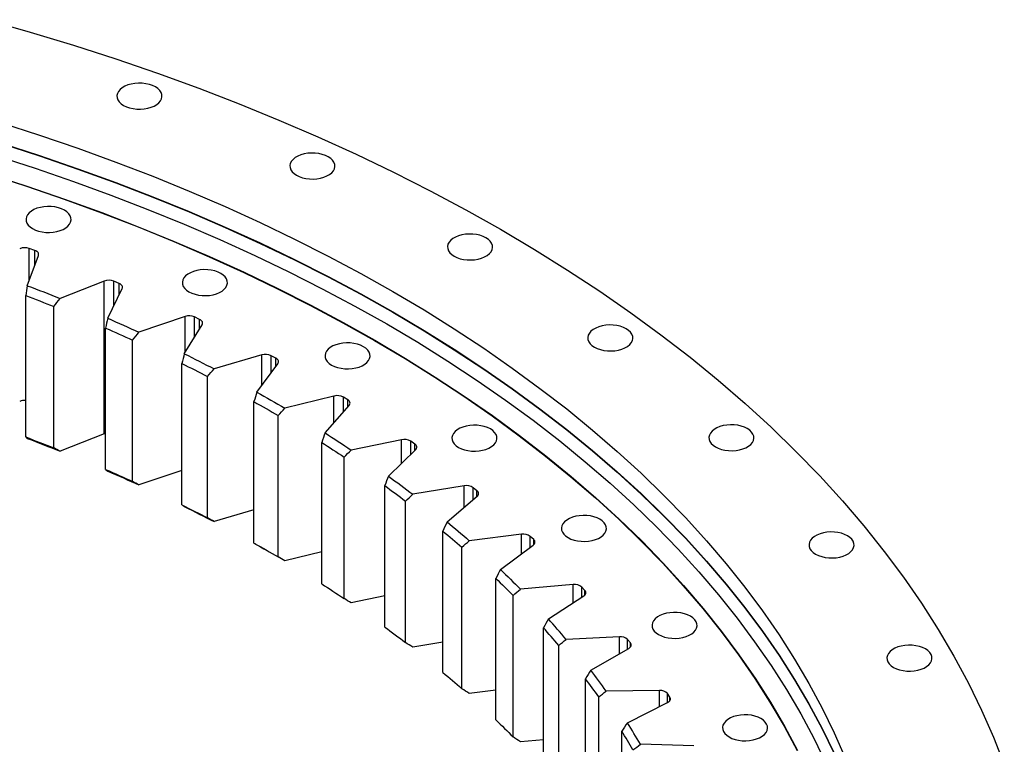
# Model space of a CAD drawing. Header units: millimetres. Extents: x 90 to 11535, y 34437 to 43816.
# Tile 14 of 14: x 7890 to 8458, y 39492 to 39911. Entities that reach past the tile are written whole.
import ezdxf

# ---------------------------------------------------------------- set-up
doc = ezdxf.new("R2010")
doc.units = ezdxf.units.MM
doc.header["$LTSCALE"] = 50

msp = doc.modelspace()

# ---------------------------------------------------------------- linework, layer by layer
at = {"color": 7, "linetype": 'Continuous', "lineweight": 25}
for p, q in [((7898.82, 39777.47), (7895.61, 39778.63)), ((7894.46, 39757.12), (7900.95, 39774.54)), ((7938.92, 39759.77), (7913.38, 39749.76)), ((7938.92, 39671.58), (7938.92, 39759.77)), ((7947.49, 39758.44), (7944.42, 39759.72)), ((7940.89, 39738.3), (7949.3, 39755.44)), ((7893.56, 39669.78), (7893.56, 39751.43)), ((7909.84, 39663.45), (7909.84, 39745.1)), ((7985.55, 39739.3), (7958.96, 39730.25)), ((7993.96, 39737.66), (7991.04, 39739.05)), ((7939.72, 39651), (7939.72, 39732.65)), ((7985.13, 39717.8), (7995.43, 39734.6)), ((7955.26, 39644.07), (7955.26, 39725.73)), ((8029.81, 39717.14), (8002.27, 39709.1)), ((8038.02, 39715.2), (8035.26, 39716.69)), ((7983.7, 39630.54), (7983.7, 39712.2)), ((8027.01, 39695.7), (8039.15, 39712.09)), ((7998.44, 39623.06), (7998.44, 39704.72)), ((8025.32, 39608.51), (8025.32, 39690.16)), ((8071.52, 39693.4), (8043.14, 39686.39)), ((8079.5, 39691.15), (8076.91, 39692.75)), ((8066.35, 39672.11), (8080.28, 39688.01)), ((8039.2, 39600.5), (8039.2, 39682.15)), ((7938.92, 39671.58), (7913.38, 39661.57)), ((8110.51, 39668.16), (8081.42, 39662.21)), ((8118.23, 39665.62), (8115.82, 39667.31)), ((8064.41, 39584.98), (8064.41, 39666.63)), ((8102.99, 39647.1), (8118.66, 39662.45)), ((8077.37, 39576.47), (8077.37, 39658.12)), ((7983.7, 39650.48), (7958.96, 39642.06)), ((8100.81, 39560.05), (8100.81, 39641.7)), ((8146.62, 39641.53), (8116.93, 39636.67)), ((8154.04, 39638.71), (8151.82, 39640.49)), ((8112.8, 39551.08), (8112.8, 39632.73)), ((8136.78, 39620.79), (8154.12, 39635.53)), ((8025.32, 39627.65), (8002.27, 39620.91)), ((8134.37, 39533.83), (8134.37, 39615.48)), ((8179.7, 39613.62), (8149.53, 39609.87)), ((8186.79, 39610.53), (8184.78, 39612.38)), ((8145.34, 39524.43), (8145.34, 39606.08)), ((8167.58, 39593.29), (8186.52, 39607.36)), ((8064.41, 39603.46), (8043.14, 39598.2)), ((8164.94, 39506.42), (8164.94, 39588.07)), ((8209.62, 39584.54), (8179.09, 39581.92)), ((8216.35, 39581.2), (8214.55, 39583.12)), ((8100.81, 39577.99), (8081.42, 39574.03)), ((8174.85, 39496.63), (8174.85, 39578.29)), ((8195.26, 39564.71), (8215.72, 39578.04)), ((8192.42, 39477.93), (8192.42, 39559.59)), ((8236.25, 39554.42), (8205.49, 39552.93)), ((8134.37, 39551.34), (8116.93, 39548.49)), ((8201.21, 39467.8), (8201.21, 39549.46)), ((8219.71, 39535.15), (8241.62, 39547.71)), ((8242.59, 39550.84), (8241.01, 39552.82)), ((8216.67, 39448.49), (8216.67, 39530.14)), ((8164.94, 39523.6), (8149.53, 39521.68)), ((8224.33, 39438.06), (8224.33, 39519.71)), ((8259.47, 39523.37), (8228.62, 39523.02)), ((8265.41, 39519.56), (8264.05, 39521.6)), ((8240.84, 39504.76), (8264.09, 39516.48)), ((8237.61, 39418.21), (8237.61, 39499.86)), ((8192.42, 39494.88), (8179.09, 39493.73)), ((8279.21, 39491.53), (8248.38, 39492.32))]:
    msp.add_line(p, q, dxfattribs=at)
at = {"color": 82, "linetype": 'Continuous', "lineweight": 25}
for p, q in [((7895.61, 39760.2), (7895.61, 39778.63)), ((7898.82, 39768.8), (7898.82, 39777.47)), ((7944.42, 39745.5), (7944.42, 39759.72)), ((7947.49, 39751.75), (7947.49, 39758.44)), ((7985.55, 39718.47), (7985.55, 39739.3)), ((7991.04, 39727.43), (7991.04, 39739.05)), ((7993.96, 39732.19), (7993.96, 39737.66)), ((8029.81, 39699.48), (8029.81, 39717.14)), ((8035.26, 39706.84), (8035.26, 39716.69)), ((8038.02, 39710.56), (8038.02, 39715.2)), ((8071.52, 39678.01), (8071.52, 39693.4)), ((8076.91, 39684.16), (8076.91, 39692.75)), ((8079.5, 39687.11), (8079.5, 39691.15)), ((8110.51, 39654.48), (8110.51, 39668.16)), ((8115.82, 39659.67), (8115.82, 39667.31)), ((8118.23, 39662.03), (8118.23, 39665.62)), ((8146.62, 39629.17), (8146.62, 39641.53)), ((8151.82, 39633.59), (8151.82, 39640.49)), ((8154.04, 39635.47), (8154.04, 39638.71)), ((8179.7, 39602.3), (8179.7, 39613.62)), ((8184.78, 39606.07), (8184.78, 39612.38)), ((8186.79, 39607.59), (8186.79, 39610.53)), ((8209.62, 39574.06), (8209.62, 39584.54)), ((8214.55, 39577.28), (8214.55, 39583.12)), ((8216.35, 39578.56), (8216.35, 39581.2)), ((8236.25, 39544.63), (8236.25, 39554.42)), ((8241.01, 39547.36), (8241.01, 39552.82)), ((8242.59, 39548.51), (8242.59, 39550.84)), ((8259.47, 39514.15), (8259.47, 39523.37)), ((8264.05, 39516.46), (8264.05, 39521.6)), ((8265.41, 39517.57), (8265.41, 39519.56))]:
    msp.add_line(p, q, dxfattribs=at)
at = {"color": 7, "linetype": 'Continuous', "lineweight": 25, "flags": 128}
for points in [[(7871.06, 39910.69), (7896.24, 39903.52), (7921.09, 39895.97), (7945.59, 39888.05), (7969.72, 39879.77), (7993.46, 39871.12), (8016.81, 39862.11), (8039.74, 39852.76), (8062.24, 39843.06), (8084.29, 39833.03), (8105.87, 39822.66), (8126.98, 39811.97), (8147.6, 39800.97), (8167.71, 39789.66)], [(7950.06, 39861.23), (7951.7, 39860.43), (7953.54, 39859.8), (7955.54, 39859.35), (7957.64, 39859.09), (7959.79, 39859.04), (7961.92, 39859.2), (7963.98, 39859.55), (7965.91, 39860.09), (7967.65, 39860.81), (7969.17, 39861.69), (7970.42, 39862.7), (7971.36, 39863.81), (7971.98, 39865), (7972.24, 39866.23), (7972.15, 39867.47), (7971.71, 39868.68), (7970.93, 39869.84), (7969.83, 39870.9), (7968.44, 39871.85), (7966.81, 39872.65), (7964.96, 39873.28), (7962.96, 39873.73), (7960.86, 39873.99), (7958.72, 39874.04), (7956.58, 39873.89), (7954.53, 39873.53), (7952.6, 39872.99), (7950.85, 39872.27), (7949.33, 39871.39), (7948.08, 39870.38), (7947.14, 39869.27), (7946.53, 39868.08), (7946.26, 39866.85), (7946.35, 39865.61), (7946.79, 39864.4), (7947.57, 39863.24), (7948.67, 39862.18), (7950.06, 39861.23)], [(7879.1, 39851.33), (7901.59, 39844.06), (7923.74, 39836.45), (7945.54, 39828.51), (7966.97, 39820.25), (7988.01, 39811.66), (8008.67, 39802.76), (8028.91, 39793.55), (8048.72, 39784.03), (8068.1, 39774.22), (8087.02, 39764.12), (8105.49, 39753.74)], [(7879.1, 39839.55), (7901.59, 39832.28), (7923.74, 39824.67), (7945.54, 39816.73), (7966.97, 39808.46), (7988.01, 39799.88), (8008.67, 39790.97), (8028.91, 39781.76), (8048.72, 39772.25), (8068.1, 39762.44), (8087.02, 39752.34), (8105.49, 39741.96)], [(7879.1, 39839.34), (7901.59, 39832.07), (7923.74, 39824.46), (7945.54, 39816.52), (7966.97, 39808.26), (7988.01, 39799.67), (8008.67, 39790.77), (8028.91, 39781.56), (8048.72, 39772.04), (8068.1, 39762.23), (8087.02, 39752.13), (8105.49, 39741.75)], [(7876.72, 39832.11), (7899.09, 39824.88), (7921.13, 39817.31), (7942.81, 39809.41), (7964.13, 39801.18), (7985.08, 39792.64), (8005.62, 39783.78), (8025.76, 39774.62), (8045.47, 39765.15), (8064.75, 39755.39), (8083.58, 39745.35), (8101.95, 39735.02)], [(8049.84, 39820.9), (8051.48, 39820.1), (8053.33, 39819.46), (8055.33, 39819.01), (8057.43, 39818.76), (8059.57, 39818.71), (8061.7, 39818.86), (8063.76, 39819.21), (8065.69, 39819.76), (8067.44, 39820.48), (8068.96, 39821.36), (8070.2, 39822.36), (8071.15, 39823.48), (8071.76, 39824.67), (8072.02, 39825.9), (8071.94, 39827.13), (8071.5, 39828.35), (8070.72, 39829.5), (8069.62, 39830.57), (8068.23, 39831.51), (8066.59, 39832.31), (8064.75, 39832.95), (8062.75, 39833.4), (8060.64, 39833.65), (8058.5, 39833.7), (8056.37, 39833.55), (8054.31, 39833.2), (8052.38, 39832.65), (8050.63, 39831.93), (8049.12, 39831.06), (8047.87, 39830.05), (8046.93, 39828.93), (8046.31, 39827.75), (8046.05, 39826.52), (8046.14, 39825.28), (8046.58, 39824.06), (8047.36, 39822.91), (8048.46, 39821.85), (8049.84, 39820.9)], [(7871.91, 39821.64), (7894.05, 39814.48), (7915.86, 39806.99), (7937.33, 39799.17), (7958.43, 39791.03), (7979.15, 39782.57), (7999.49, 39773.81), (8019.42, 39764.74), (8038.93, 39755.37), (8058.01, 39745.71), (8076.65, 39735.76), (8094.83, 39725.54)], [(7872.03, 39821.76), (7894.18, 39814.6), (7915.99, 39807.11), (7937.46, 39799.29), (7958.57, 39791.15), (7979.3, 39782.69), (7999.64, 39773.92), (8019.58, 39764.85), (8039.09, 39755.48), (8058.18, 39745.82), (8076.82, 39735.87), (8095, 39725.64)], [(7897.56, 39790.05), (7899.2, 39789.25), (7901.05, 39788.62), (7903.05, 39788.17), (7905.15, 39787.91), (7907.29, 39787.86), (7909.42, 39788.02), (7911.48, 39788.37), (7913.41, 39788.91), (7915.16, 39789.63), (7916.67, 39790.51), (7917.92, 39791.52), (7918.87, 39792.63), (7919.48, 39793.82), (7919.74, 39795.05), (7919.65, 39796.29), (7919.21, 39797.5), (7918.43, 39798.66), (7917.33, 39799.72), (7915.95, 39800.67), (7914.31, 39801.47), (7912.46, 39802.1), (7910.46, 39802.55), (7908.36, 39802.81), (7906.22, 39802.86), (7904.09, 39802.71), (7902.03, 39802.35), (7900.1, 39801.81), (7898.35, 39801.09), (7896.83, 39800.21), (7895.59, 39799.2), (7894.64, 39798.09), (7894.03, 39796.9), (7893.77, 39795.67), (7893.85, 39794.43), (7894.3, 39793.22), (7895.08, 39792.06), (7896.17, 39791), (7897.56, 39790.05)], [(8140.84, 39774.15), (8142.48, 39773.35), (8144.32, 39772.71), (8146.32, 39772.26), (8148.43, 39772.01), (8150.57, 39771.96), (8152.7, 39772.11), (8154.76, 39772.47), (8156.69, 39773.01), (8158.44, 39773.73), (8159.95, 39774.61), (8161.2, 39775.61), (8162.14, 39776.73), (8162.76, 39777.92), (8163.02, 39779.15), (8162.93, 39780.38), (8162.49, 39781.6), (8161.71, 39782.75), (8160.61, 39783.82), (8159.23, 39784.76), (8157.59, 39785.56), (8155.74, 39786.2), (8153.74, 39786.65), (8151.64, 39786.9), (8149.5, 39786.95), (8147.37, 39786.8), (8145.31, 39786.45), (8143.38, 39785.9), (8141.63, 39785.18), (8140.11, 39784.31), (8138.87, 39783.3), (8137.92, 39782.18), (8137.31, 39781), (8137.04, 39779.77), (8137.13, 39778.53), (8137.57, 39777.32), (8138.35, 39776.16), (8139.45, 39775.1), (8140.84, 39774.15)], [(8167.71, 39789.66), (8187.3, 39778.05), (8206.36, 39766.15), (8224.87, 39753.96), (8242.83, 39741.5), (8260.21, 39728.77), (8277.01, 39715.78), (8293.21, 39702.55), (8308.81, 39689.07), (8323.8, 39675.36), (8338.15, 39661.43), (8351.87, 39647.29), (8364.94, 39632.95), (8377.36, 39618.41), (8389.12, 39603.69), (8400.2, 39588.8), (8410.6, 39573.74), (8420.32, 39558.54), (8429.35, 39543.19), (8437.67, 39527.71), (8445.29, 39512.11), (8452.21, 39496.4), (8458.4, 39480.59)], [(7900.95, 39774.54), (7901.05, 39774.96), (7901.04, 39775.38), (7900.92, 39775.8), (7900.68, 39776.2), (7900.35, 39776.57), (7899.92, 39776.92), (7899.4, 39777.22), (7898.82, 39777.47)], [(7987.82, 39753.57), (7989.46, 39752.77), (7991.3, 39752.13), (7993.3, 39751.68), (7995.4, 39751.43), (7997.55, 39751.38), (7999.68, 39751.53), (8001.74, 39751.88), (8003.67, 39752.43), (8005.41, 39753.15), (8006.93, 39754.03), (8008.18, 39755.03), (8009.12, 39756.15), (8009.74, 39757.34), (8010, 39758.57), (8009.91, 39759.8), (8009.47, 39761.02), (8008.69, 39762.17), (8007.59, 39763.24), (8006.2, 39764.18), (8004.57, 39764.98), (8002.72, 39765.62), (8000.72, 39766.07), (7998.62, 39766.32), (7996.48, 39766.37), (7994.34, 39766.22), (7992.29, 39765.87), (7990.36, 39765.32), (7988.61, 39764.6), (7987.09, 39763.73), (7985.84, 39762.72), (7984.9, 39761.6), (7984.29, 39760.42), (7984.02, 39759.19), (7984.11, 39757.95), (7984.55, 39756.73), (7985.33, 39755.58), (7986.43, 39754.52), (7987.82, 39753.57)], [(7949.3, 39755.44), (7949.45, 39755.86), (7949.48, 39756.28), (7949.4, 39756.7), (7949.22, 39757.11), (7948.92, 39757.49), (7948.53, 39757.85), (7948.05, 39758.17), (7947.49, 39758.44)], [(7894.46, 39757.12), (7896.84, 39756.21), (7899.22, 39755.3), (7901.6, 39754.39), (7903.96, 39753.47), (7906.33, 39752.55), (7908.68, 39751.62), (7911.04, 39750.69), (7913.38, 39749.76)], [(8105.49, 39753.74), (8123.47, 39743.08), (8140.97, 39732.16), (8157.96, 39720.97), (8174.44, 39709.53), (8190.4, 39697.85), (8205.82, 39685.92), (8220.69, 39673.77), (8235.01, 39661.4), (8248.76, 39648.82), (8261.94, 39636.03), (8274.53, 39623.05), (8286.54, 39609.88), (8297.93, 39596.54), (8308.72, 39583.03), (8318.9, 39569.36), (8328.45, 39555.54), (8337.37, 39541.58), (8345.65, 39527.49), (8353.3, 39513.28), (8360.29, 39498.96), (8366.64, 39484.54)], [(7893.56, 39751.43), (7895.61, 39750.65), (7897.65, 39749.87), (7899.69, 39749.08), (7901.73, 39748.29), (7903.76, 39747.5), (7905.79, 39746.7), (7907.81, 39745.9), (7909.84, 39745.1)], [(8105.49, 39741.96), (8123.47, 39731.3), (8140.97, 39720.37), (8157.96, 39709.19), (8174.44, 39697.75), (8190.4, 39686.06), (8205.82, 39674.14), (8220.69, 39661.99), (8235.01, 39649.62), (8248.76, 39637.04), (8261.94, 39624.25), (8274.53, 39611.27), (8286.54, 39598.1), (8297.93, 39584.76), (8308.72, 39571.24), (8318.9, 39557.57), (8328.45, 39543.75), (8337.37, 39529.79), (8345.65, 39515.71), (8353.3, 39501.5), (8360.29, 39487.18)], [(8105.49, 39741.75), (8123.47, 39731.09), (8140.97, 39720.17), (8157.96, 39708.98), (8174.44, 39697.54), (8190.4, 39685.86), (8205.82, 39673.94), (8220.69, 39661.79), (8235.01, 39649.41), (8248.76, 39636.83), (8261.94, 39624.04), (8274.53, 39611.06), (8286.54, 39597.9), (8297.93, 39584.55), (8308.72, 39571.04), (8318.9, 39557.37), (8328.45, 39543.55), (8337.37, 39529.59), (8345.65, 39515.5), (8353.3, 39501.29), (8360.29, 39486.97)], [(7940.89, 39738.3), (7943.17, 39737.31), (7945.44, 39736.31), (7947.71, 39735.31), (7949.97, 39734.31), (7952.22, 39733.3), (7954.47, 39732.29), (7956.72, 39731.27), (7958.96, 39730.25)], [(7995.43, 39734.6), (7995.62, 39735), (7995.7, 39735.42), (7995.67, 39735.85), (7995.53, 39736.26), (7995.28, 39736.66), (7994.93, 39737.03), (7994.49, 39737.37), (7993.96, 39737.66)], [(8101.95, 39735.02), (8119.84, 39724.41), (8137.25, 39713.54), (8154.16, 39702.41), (8170.55, 39691.03), (8186.43, 39679.41), (8201.77, 39667.54), (8216.57, 39655.46), (8230.82, 39643.15), (8244.5, 39630.63), (8257.61, 39617.91), (8270.14, 39604.99), (8282.08, 39591.89), (8293.42, 39578.61), (8304.16, 39565.17), (8314.28, 39551.57), (8323.78, 39537.82), (8332.66, 39523.93), (8340.9, 39509.91), (8348.5, 39495.78), (8355.46, 39481.53)], [(7939.72, 39732.65), (7941.68, 39731.8), (7943.63, 39730.94), (7945.58, 39730.08), (7947.52, 39729.21), (7949.46, 39728.35), (7951.4, 39727.48), (7953.33, 39726.6), (7955.26, 39725.73)], [(8221.82, 39721.62), (8223.46, 39720.82), (8225.31, 39720.18), (8227.31, 39719.73), (8229.41, 39719.48), (8231.55, 39719.43), (8233.68, 39719.58), (8235.74, 39719.93), (8237.67, 39720.48), (8239.42, 39721.2), (8240.93, 39722.07), (8242.18, 39723.08), (8243.13, 39724.2), (8243.74, 39725.38), (8244, 39726.61), (8243.92, 39727.85), (8243.47, 39729.07), (8242.69, 39730.22), (8241.59, 39731.29), (8240.21, 39732.23), (8238.57, 39733.03), (8236.72, 39733.67), (8234.72, 39734.12), (8232.62, 39734.37), (8230.48, 39734.42), (8228.35, 39734.27), (8226.29, 39733.92), (8224.36, 39733.37), (8222.61, 39732.65), (8221.09, 39731.77), (8219.85, 39730.77), (8218.9, 39729.65), (8218.29, 39728.46), (8218.03, 39727.23), (8218.11, 39726), (8218.56, 39724.78), (8219.34, 39723.63), (8220.43, 39722.56), (8221.82, 39721.62)], [(8070.13, 39711.28), (8071.77, 39710.48), (8073.61, 39709.85), (8075.61, 39709.4), (8077.72, 39709.14), (8079.86, 39709.09), (8081.99, 39709.24), (8084.05, 39709.6), (8085.98, 39710.14), (8087.72, 39710.86), (8089.24, 39711.74), (8090.49, 39712.75), (8091.43, 39713.86), (8092.05, 39715.05), (8092.31, 39716.28), (8092.22, 39717.52), (8091.78, 39718.73), (8091, 39719.89), (8089.9, 39720.95), (8088.52, 39721.9), (8086.88, 39722.7), (8085.03, 39723.33), (8083.03, 39723.78), (8080.93, 39724.04), (8078.79, 39724.09), (8076.66, 39723.93), (8074.6, 39723.58), (8072.67, 39723.04), (8070.92, 39722.32), (8069.4, 39721.44), (8068.16, 39720.43), (8067.21, 39719.32), (8066.6, 39718.13), (8066.33, 39716.9), (8066.42, 39715.66), (8066.86, 39714.45), (8067.64, 39713.29), (8068.74, 39712.23), (8070.13, 39711.28)], [(8094.83, 39725.54), (8112.54, 39715.05), (8129.76, 39704.29), (8146.5, 39693.27), (8162.73, 39682.01), (8178.44, 39670.5), (8193.62, 39658.76), (8208.27, 39646.8), (8222.37, 39634.62), (8235.91, 39622.23), (8248.89, 39609.64), (8261.29, 39596.85), (8273.1, 39583.89), (8284.33, 39570.75), (8294.95, 39557.44), (8304.97, 39543.98), (8314.38, 39530.37), (8323.16, 39516.63), (8331.32, 39502.75), (8338.84, 39488.76)], [(8095, 39725.64), (8112.72, 39715.14), (8129.95, 39704.38), (8146.69, 39693.37), (8162.92, 39682.1), (8178.64, 39670.59), (8193.82, 39658.85), (8208.48, 39646.88), (8222.58, 39634.7), (8236.12, 39622.3), (8249.1, 39609.71), (8261.51, 39596.92), (8273.33, 39583.95), (8284.55, 39570.81), (8295.18, 39557.5), (8305.2, 39544.04), (8314.61, 39530.42), (8323.4, 39516.68), (8331.56, 39502.8), (8339.08, 39488.8)], [(7985.13, 39717.8), (7987.3, 39716.72), (7989.45, 39715.65), (7991.6, 39714.57), (7993.75, 39713.48), (7995.89, 39712.39), (7998.02, 39711.3), (8000.15, 39710.2), (8002.27, 39709.1)], [(8039.15, 39712.09), (8039.39, 39712.49), (8039.51, 39712.9), (8039.53, 39713.33), (8039.44, 39713.74), (8039.23, 39714.15), (8038.92, 39714.53), (8038.52, 39714.89), (8038.02, 39715.2)], [(7983.7, 39712.2), (7985.56, 39711.27), (7987.41, 39710.35), (7989.26, 39709.41), (7991.11, 39708.48), (7992.95, 39707.54), (7994.78, 39706.6), (7996.61, 39705.66), (7998.44, 39704.72)], [(8027.01, 39695.7), (8029.05, 39694.55), (8031.08, 39693.4), (8033.11, 39692.24), (8035.13, 39691.08), (8037.14, 39689.91), (8039.15, 39688.74), (8041.15, 39687.57), (8043.14, 39686.39)], [(8025.32, 39690.16), (8027.07, 39689.17), (8028.82, 39688.18), (8030.56, 39687.18), (8032.3, 39686.18), (8034.03, 39685.17), (8035.76, 39684.17), (8037.48, 39683.16), (8039.2, 39682.15)], [(8143.38, 39663.77), (8145.02, 39662.96), (8146.86, 39662.33), (8148.86, 39661.88), (8150.97, 39661.63), (8153.11, 39661.57), (8155.24, 39661.73), (8157.3, 39662.08), (8159.23, 39662.63), (8160.98, 39663.35), (8162.49, 39664.22), (8163.74, 39665.23), (8164.68, 39666.34), (8165.3, 39667.53), (8165.56, 39668.76), (8165.47, 39670), (8165.03, 39671.21), (8164.25, 39672.37), (8163.15, 39673.43), (8161.77, 39674.38), (8160.13, 39675.18), (8158.28, 39675.81), (8156.28, 39676.27), (8154.18, 39676.52), (8152.04, 39676.57), (8149.91, 39676.42), (8147.85, 39676.06), (8145.92, 39675.52), (8144.17, 39674.8), (8142.65, 39673.92), (8141.41, 39672.91), (8140.46, 39671.8), (8139.85, 39670.61), (8139.58, 39669.38), (8139.67, 39668.14), (8140.11, 39666.93), (8140.89, 39665.78), (8141.99, 39664.71), (8143.38, 39663.77)], [(8291.69, 39664.01), (8293.33, 39663.21), (8295.17, 39662.58), (8297.17, 39662.13), (8299.28, 39661.87), (8301.42, 39661.82), (8303.55, 39661.98), (8305.61, 39662.33), (8307.54, 39662.87), (8309.29, 39663.59), (8310.8, 39664.47), (8312.05, 39665.48), (8312.99, 39666.59), (8313.61, 39667.78), (8313.87, 39669.01), (8313.78, 39670.25), (8313.34, 39671.46), (8312.56, 39672.62), (8311.46, 39673.68), (8310.08, 39674.63), (8308.44, 39675.43), (8306.59, 39676.06), (8304.59, 39676.51), (8302.49, 39676.77), (8300.35, 39676.82), (8298.22, 39676.67), (8296.16, 39676.31), (8294.23, 39675.77), (8292.48, 39675.05), (8290.96, 39674.17), (8289.72, 39673.16), (8288.77, 39672.05), (8288.16, 39670.86), (8287.9, 39669.63), (8287.98, 39668.39), (8288.42, 39667.18), (8289.21, 39666.02), (8290.3, 39664.96), (8291.69, 39664.01)], [(7893.56, 39669.78), (7895.61, 39669), (7897.65, 39668.21), (7899.69, 39667.43), (7901.73, 39666.64), (7903.76, 39665.84), (7905.79, 39665.05), (7907.81, 39664.25), (7909.84, 39663.45)], [(7894.46, 39668.93), (7896.84, 39668.03), (7899.22, 39667.12), (7901.6, 39666.2), (7903.96, 39665.29), (7906.33, 39664.36), (7908.68, 39663.44), (7911.04, 39662.51), (7913.38, 39661.57)], [(7939.72, 39671.84), (7939.55, 39671.79), (7938.92, 39671.58)], [(8066.35, 39672.11), (8068.26, 39670.88), (8070.16, 39669.65), (8072.05, 39668.42), (8073.94, 39667.19), (8075.82, 39665.95), (8077.69, 39664.71), (8079.56, 39663.46), (8081.42, 39662.21)], [(8064.41, 39666.63), (8066.05, 39665.58), (8067.68, 39664.52), (8069.31, 39663.46), (8070.93, 39662.4), (8072.55, 39661.33), (8074.16, 39660.26), (8075.77, 39659.19), (8077.37, 39658.12)], [(7939.72, 39651), (7941.68, 39650.14), (7943.63, 39649.28), (7945.58, 39648.42), (7947.52, 39647.56), (7949.46, 39646.69), (7951.4, 39645.82), (7953.33, 39644.95), (7955.26, 39644.07)], [(7940.89, 39650.11), (7943.17, 39649.12), (7945.44, 39648.12), (7947.71, 39647.13), (7949.97, 39646.12), (7952.22, 39645.11), (7954.47, 39644.1), (7956.72, 39643.08), (7958.96, 39642.06)], [(8102.99, 39647.1), (8104.76, 39645.81), (8106.52, 39644.51), (8108.27, 39643.22), (8110.02, 39641.91), (8111.75, 39640.61), (8113.49, 39639.3), (8115.21, 39637.99), (8116.93, 39636.67)], [(8100.81, 39641.7), (8102.33, 39640.59), (8103.84, 39639.48), (8105.35, 39638.36), (8106.85, 39637.24), (8108.34, 39636.11), (8109.84, 39634.99), (8111.32, 39633.86), (8112.8, 39632.73)], [(7983.7, 39630.54), (7985.56, 39629.62), (7987.41, 39628.69), (7989.26, 39627.76), (7991.11, 39626.83), (7992.95, 39625.89), (7994.78, 39624.95), (7996.61, 39624.01), (7998.44, 39623.06)], [(7985.13, 39629.61), (7987.3, 39628.54), (7989.45, 39627.46), (7991.6, 39626.38), (7993.75, 39625.29), (7995.89, 39624.2), (7998.02, 39623.11), (8000.15, 39622.01), (8002.27, 39620.91)], [(8206.58, 39611.66), (8208.22, 39610.86), (8210.06, 39610.23), (8212.06, 39609.78), (8214.16, 39609.52), (8216.31, 39609.47), (8218.44, 39609.62), (8220.5, 39609.98), (8222.43, 39610.52), (8224.17, 39611.24), (8225.69, 39612.12), (8226.94, 39613.13), (8227.88, 39614.24), (8228.5, 39615.43), (8228.76, 39616.66), (8228.67, 39617.9), (8228.23, 39619.11), (8227.45, 39620.26), (8226.35, 39621.33), (8224.96, 39622.27), (8223.33, 39623.08), (8221.48, 39623.71), (8219.48, 39624.16), (8217.38, 39624.42), (8215.24, 39624.47), (8213.1, 39624.31), (8211.05, 39623.96), (8209.12, 39623.41), (8207.37, 39622.69), (8205.85, 39621.82), (8204.6, 39620.81), (8203.66, 39619.7), (8203.05, 39618.51), (8202.78, 39617.28), (8202.87, 39616.04), (8203.31, 39614.83), (8204.09, 39613.67), (8205.19, 39612.61), (8206.58, 39611.66)], [(8136.78, 39620.79), (8138.4, 39619.44), (8140.01, 39618.08), (8141.62, 39616.72), (8143.21, 39615.36), (8144.8, 39613.99), (8146.39, 39612.62), (8147.96, 39611.25), (8149.53, 39609.87)], [(8134.37, 39615.48), (8135.76, 39614.31), (8137.14, 39613.14), (8138.52, 39611.97), (8139.9, 39610.8), (8141.27, 39609.62), (8142.63, 39608.45), (8143.99, 39607.27), (8145.34, 39606.08)], [(8349.5, 39602.12), (8351.14, 39601.32), (8352.99, 39600.68), (8354.99, 39600.23), (8357.09, 39599.98), (8359.23, 39599.93), (8361.36, 39600.08), (8363.42, 39600.43), (8365.35, 39600.98), (8367.1, 39601.7), (8368.62, 39602.57), (8369.86, 39603.58), (8370.81, 39604.7), (8371.42, 39605.88), (8371.69, 39607.11), (8371.6, 39608.35), (8371.16, 39609.57), (8370.38, 39610.72), (8369.28, 39611.78), (8367.89, 39612.73), (8366.25, 39613.53), (8364.41, 39614.17), (8362.41, 39614.62), (8360.3, 39614.87), (8358.16, 39614.92), (8356.03, 39614.77), (8353.97, 39614.42), (8352.04, 39613.87), (8350.29, 39613.15), (8348.78, 39612.27), (8347.53, 39611.27), (8346.59, 39610.15), (8345.97, 39608.96), (8345.71, 39607.73), (8345.8, 39606.5), (8346.24, 39605.28), (8347.02, 39604.13), (8348.12, 39603.06), (8349.5, 39602.12)], [(8025.32, 39608.51), (8027.07, 39607.52), (8028.82, 39606.52), (8030.56, 39605.52), (8032.3, 39604.52), (8034.03, 39603.52), (8035.76, 39602.52), (8037.48, 39601.51), (8039.2, 39600.5)], [(8027.01, 39607.52), (8029.05, 39606.37), (8031.08, 39605.21), (8033.11, 39604.05), (8033.11, 39604.05)], [(8167.58, 39593.29), (8169.04, 39591.88), (8170.5, 39590.46), (8171.95, 39589.05), (8173.4, 39587.63), (8174.83, 39586.2), (8176.26, 39584.78), (8177.68, 39583.35), (8179.09, 39581.92)], [(8164.94, 39588.07), (8166.2, 39586.85), (8167.46, 39585.64), (8168.7, 39584.42), (8169.94, 39583.19), (8171.18, 39581.97), (8172.41, 39580.75), (8173.63, 39579.52), (8174.85, 39578.29)], [(8064.41, 39584.98), (8066.05, 39583.92), (8067.68, 39582.87), (8069.31, 39581.81), (8070.93, 39580.74), (8072.55, 39579.68), (8074.16, 39578.61), (8075.77, 39577.54), (8077.37, 39576.47)], [(8258.87, 39555.67), (8260.51, 39554.87), (8262.36, 39554.24), (8264.36, 39553.79), (8266.46, 39553.53), (8268.6, 39553.48), (8270.73, 39553.63), (8272.79, 39553.99), (8274.72, 39554.53), (8276.47, 39555.25), (8277.99, 39556.13), (8279.23, 39557.14), (8280.18, 39558.25), (8280.79, 39559.44), (8281.05, 39560.67), (8280.97, 39561.91), (8280.53, 39563.12), (8279.75, 39564.28), (8278.65, 39565.34), (8277.26, 39566.29), (8275.62, 39567.09), (8273.78, 39567.72), (8271.78, 39568.17), (8269.67, 39568.43), (8267.53, 39568.48), (8265.4, 39568.32), (8263.34, 39567.97), (8261.41, 39567.43), (8259.66, 39566.71), (8258.15, 39565.83), (8256.9, 39564.82), (8255.96, 39563.71), (8255.34, 39562.52), (8255.08, 39561.29), (8255.17, 39560.05), (8255.61, 39558.84), (8256.39, 39557.68), (8257.49, 39556.62), (8258.87, 39555.67)], [(8100.81, 39560.05), (8102.33, 39558.94), (8103.84, 39557.82), (8105.35, 39556.7), (8106.85, 39555.58), (8108.34, 39554.46), (8109.84, 39553.34), (8111.32, 39552.21), (8112.8, 39551.08)], [(8241.62, 39547.71), (8242.1, 39548.03), (8242.48, 39548.39), (8242.77, 39548.77), (8242.96, 39549.18), (8243.03, 39549.6), (8243, 39550.03), (8242.85, 39550.44), (8242.59, 39550.84)], [(8394.48, 39536.76), (8396.12, 39535.96), (8397.96, 39535.33), (8399.96, 39534.88), (8402.06, 39534.62), (8404.21, 39534.57), (8406.34, 39534.73), (8408.4, 39535.08), (8410.33, 39535.62), (8412.07, 39536.34), (8413.59, 39537.22), (8414.84, 39538.23), (8415.78, 39539.34), (8416.39, 39540.53), (8416.66, 39541.76), (8416.57, 39543), (8416.13, 39544.21), (8415.35, 39545.37), (8414.25, 39546.43), (8412.86, 39547.38), (8411.23, 39548.18), (8409.38, 39548.81), (8407.38, 39549.26), (8405.28, 39549.52), (8403.13, 39549.57), (8401, 39549.42), (8398.95, 39549.06), (8397.02, 39548.52), (8395.27, 39547.8), (8393.75, 39546.92), (8392.5, 39545.91), (8391.56, 39544.8), (8390.95, 39543.61), (8390.68, 39542.38), (8390.77, 39541.14), (8391.21, 39539.93), (8391.99, 39538.77), (8393.09, 39537.71), (8394.48, 39536.76)], [(8134.37, 39533.83), (8135.76, 39532.66), (8137.14, 39531.49), (8138.52, 39530.32), (8139.9, 39529.15), (8141.27, 39527.97), (8142.63, 39526.79), (8143.99, 39525.61), (8145.34, 39524.43)], [(8264.09, 39516.48), (8264.6, 39516.78), (8265.03, 39517.12), (8265.36, 39517.5), (8265.59, 39517.9), (8265.71, 39518.32), (8265.72, 39518.74), (8265.62, 39519.16), (8265.41, 39519.56)], [(8299.55, 39496.56), (8301.19, 39495.76), (8303.04, 39495.12), (8305.04, 39494.67), (8307.14, 39494.42), (8309.28, 39494.37), (8311.41, 39494.52), (8313.47, 39494.87), (8315.4, 39495.42), (8317.15, 39496.14), (8318.67, 39497.02), (8319.91, 39498.02), (8320.86, 39499.14), (8321.47, 39500.33), (8321.74, 39501.56), (8321.65, 39502.79), (8321.21, 39504.01), (8320.43, 39505.16), (8319.33, 39506.23), (8317.94, 39507.17), (8316.3, 39507.97), (8314.46, 39508.61), (8312.46, 39509.06), (8310.35, 39509.31), (8308.21, 39509.36), (8306.08, 39509.21), (8304.02, 39508.86), (8302.09, 39508.31), (8300.34, 39507.59), (8298.83, 39506.72), (8297.58, 39505.71), (8296.64, 39504.59), (8296.02, 39503.41), (8295.76, 39502.18), (8295.85, 39500.94), (8296.29, 39499.72), (8297.07, 39498.57), (8298.17, 39497.51), (8299.55, 39496.56)], [(8164.94, 39506.42), (8166.2, 39505.2), (8167.46, 39503.98), (8168.7, 39502.76), (8169.94, 39501.54), (8171.18, 39500.32), (8172.41, 39499.09), (8173.63, 39497.86), (8174.85, 39496.63)]]:
    msp.add_lwpolyline(points, dxfattribs=at)
at = {"color": 7, "linetype": 'Continuous', "lineweight": 25}
for centre, radius, start, end in [((7893.07, 39771.35), 7.71, 70.7599, 112.5407), ((7941.61, 39752.52), 7.73, 68.6707, 110.3867), ((7987.97, 39732), 7.69, 66.4622, 108.3469), ((8031.95, 39709.87), 7.58, 64.1214, 106.4108), ((7893.03, 39683.33), 7.54, 85.9471, 112.7565), ((8073.39, 39686.22), 7.42, 61.6333, 104.5695), ((8078.77, 39689.3), 1.99, 319.4353, 68.4738), ((8112.11, 39661.14), 7.2, 58.9805, 102.8159), ((8117.36, 39663.89), 1.94, 312.1725, 63.3191), ((8147.96, 39634.73), 6.93, 56.1432, 101.1435), ((8153.01, 39637.1), 1.92, 305.3874, 57.4404), ((8180.8, 39607.09), 6.62, 53.099, 99.5472), ((8185.58, 39609.04), 1.93, 299.2075, 50.9103), ((8210.5, 39578.33), 6.28, 49.8227, 98.0223), ((8214.93, 39579.84), 1.96, 293.725, 43.8423), ((7830.78, 39237.76), 489.63, 40.0674, 41.8927), ((7828.88, 39234.91), 487.41, 40.1914, 41.7687), ((8236.92, 39548.55), 5.91, 46.2865, 96.5642), ((7869.96, 39269.16), 439.4, 35.2916, 37.2535), ((7867.89, 39266.17), 437.41, 35.4249, 37.1202), ((8259.97, 39517.87), 5.52, 42.46, 95.168), ((7905.51, 39293), 396.59, 30.1713, 32.2719), ((7903.27, 39289.9), 394.8, 30.314, 32.1291)]:
    msp.add_arc(centre, radius, start, end, dxfattribs=at)
for points in [[(7894.46, 39757.12), (7894.16, 39755.22), (7893.86, 39753.33), (7893.56, 39751.43)], [(7909.84, 39745.1), (7911.02, 39746.65), (7912.2, 39748.2), (7913.38, 39749.76)], [(7940.89, 39738.3), (7940.5, 39736.41), (7940.11, 39734.53), (7939.72, 39732.65)], [(7955.26, 39725.73), (7956.49, 39727.24), (7957.72, 39728.74), (7958.96, 39730.25)], [(7985.13, 39717.8), (7984.66, 39715.93), (7984.18, 39714.06), (7983.7, 39712.2)], [(7998.44, 39704.72), (7999.72, 39706.18), (8000.99, 39707.64), (8002.27, 39709.1)], [(8027.01, 39695.7), (8026.45, 39693.86), (8025.88, 39692.01), (8025.32, 39690.16)], [(8039.2, 39682.15), (8040.52, 39683.56), (8041.83, 39684.98), (8043.14, 39686.39)], [(7893.56, 39669.78), (7893.86, 39669.5), (7894.16, 39669.21), (7894.46, 39668.93)], [(8066.35, 39672.11), (8065.7, 39670.28), (8065.06, 39668.46), (8064.41, 39666.63)], [(7913.38, 39661.57), (7912.2, 39662.2), (7911.02, 39662.82), (7909.84, 39663.45)], [(8077.37, 39658.12), (8078.72, 39659.49), (8080.07, 39660.85), (8081.42, 39662.21)], [(7939.72, 39651), (7940.11, 39650.7), (7940.5, 39650.41), (7940.89, 39650.11)], [(7958.96, 39642.06), (7957.72, 39642.73), (7956.49, 39643.4), (7955.26, 39644.07)], [(8102.99, 39647.1), (8102.26, 39645.3), (8101.54, 39643.5), (8100.81, 39641.7)], [(8112.8, 39632.73), (8114.18, 39634.05), (8115.55, 39635.36), (8116.93, 39636.67)], [(7983.7, 39630.54), (7984.18, 39630.23), (7984.66, 39629.92), (7985.13, 39629.61)], [(8002.27, 39620.91), (8000.99, 39621.63), (7999.72, 39622.35), (7998.44, 39623.06)], [(8136.78, 39620.79), (8135.97, 39619.02), (8135.17, 39617.25), (8134.37, 39615.48)], [(8025.32, 39608.51), (8025.88, 39608.18), (8026.45, 39607.85), (8027.01, 39607.52)], [(8145.34, 39606.08), (8146.73, 39607.35), (8148.13, 39608.61), (8149.53, 39609.87)], [(8043.14, 39598.2), (8041.83, 39598.97), (8040.52, 39599.73), (8039.2, 39600.5)], [(8167.58, 39593.29), (8166.7, 39591.55), (8165.82, 39589.81), (8164.94, 39588.07)], [(8174.85, 39578.29), (8176.26, 39579.5), (8177.68, 39580.71), (8179.09, 39581.92)], [(8081.42, 39574.03), (8080.07, 39574.84), (8078.72, 39575.65), (8077.37, 39576.47)], [(8195.26, 39564.71), (8194.31, 39563), (8193.36, 39561.29), (8192.42, 39559.59)], [(8116.93, 39548.49), (8115.55, 39549.35), (8114.18, 39550.21), (8112.8, 39551.08)], [(8201.21, 39549.46), (8202.64, 39550.61), (8204.06, 39551.77), (8205.49, 39552.93)], [(8219.71, 39535.15), (8218.7, 39533.48), (8217.69, 39531.81), (8216.67, 39530.14)], [(8149.53, 39521.68), (8148.13, 39522.6), (8146.73, 39523.52), (8145.34, 39524.43)], [(8224.33, 39519.71), (8225.76, 39520.81), (8227.19, 39521.92), (8228.62, 39523.02)], [(8240.84, 39504.76), (8239.76, 39503.13), (8238.68, 39501.5), (8237.61, 39499.86)], [(8179.09, 39493.73), (8177.68, 39494.7), (8176.26, 39495.67), (8174.85, 39496.63)], [(8244.09, 39489.17), (8245.52, 39490.22), (8246.95, 39491.27), (8248.38, 39492.32)]]:
    msp.add_open_spline(points, degree=3, dxfattribs=at)

doc.saveas('drawing.dxf')
